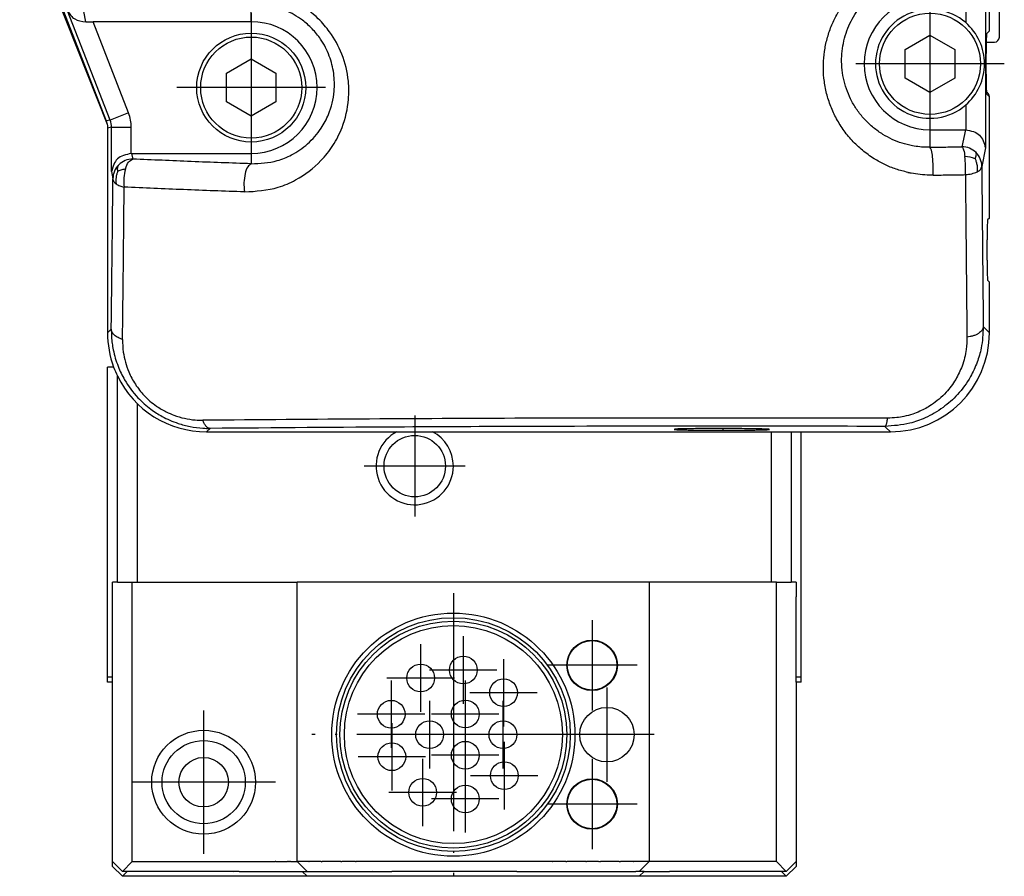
# Model space of a CAD drawing. Header units: millimetres. Extents: x -235 to 4216, y -109 to 485.
# Tile 21 of 39: x 727 to 777, y 169 to 212. Entities that reach past the tile are written whole.
import ezdxf

# ---------------------------------------------------------------- set-up
doc = ezdxf.new("R2010")
doc.units = ezdxf.units.MM
doc.linetypes.add('DOT_CENTER', pattern=[14, 12, -1, 0, -1])
doc.layers.add('1', color=7, linetype='Continuous')

# ---------------------------------------------------------------- blocks, each defined once
blk = doc.blocks.new('CABEZA_Li__15', base_point=(731.37, 168.652))
at = {"color": 7, "linetype": 'Continuous'}
for p, q in [((731.37, 187.35), (731.37, 194.1)), ((731.87, 183.5), (731.87, 193.899)), ((732.87, 192.508), (732.87, 183.5)), ((764.87, 183.5), (764.87, 191.08)), ((765.87, 191.08), (765.87, 183.5)), ((766.37, 187.35), (766.37, 191.08)), ((731.37, 187.102), (731.37, 187.35)), ((766.37, 187.102), (766.37, 187.35)), ((731.37, 178.7), (731.37, 187.102)), ((766.37, 178.7), (766.37, 187.102)), ((731.62, 183), (731.62, 183.252)), ((731.62, 182.752), (731.62, 183)), ((732.62, 169.4), (732.62, 183.252)), ((740.937, 170.358), (740.937, 183.252)), ((758.702, 183.252), (758.702, 170.358)), ((765.12, 169.4), (765.12, 183.252)), ((766.12, 183.252), (766.12, 183)), ((766.12, 183), (766.12, 182.752)), ((731.62, 178.7), (731.62, 182.752)), ((766.12, 178.7), (766.12, 182.752)), ((731.37, 178.452), (731.37, 178.7)), ((731.62, 178.452), (731.37, 178.452)), ((731.62, 178.452), (731.62, 178.7)), ((731.62, 169.8), (731.62, 178.452)), ((766.12, 178.452), (766.12, 178.7)), ((766.12, 178.452), (766.12, 169.8)), ((766.37, 178.452), (766.12, 178.452)), ((766.37, 178.452), (766.37, 178.7)), ((740.937, 169.592), (740.937, 170.358)), ((758.702, 170.358), (758.702, 169.836)), ((731.62, 169.552), (731.62, 169.8)), ((731.62, 169.4), (731.62, 169.552)), ((740.937, 169.4), (740.937, 169.592)), ((758.702, 169.836), (758.702, 169.4)), ((766.12, 169.8), (766.12, 169.552)), ((766.12, 169.552), (766.12, 169.4)), ((731.62, 169.152), (731.62, 169.4)), ((731.62, 169.152), (732.12, 168.652)), ((739.807, 169.394), (739.83, 169.394)), ((739.861, 169.392), (739.83, 169.394)), ((740.495, 169.394), (740.449, 169.392)), ((740.495, 169.394), (740.55, 169.394)), ((740.604, 169.392), (740.55, 169.394)), ((741.507, 169.394), (741.497, 169.392)), ((741.53, 169.394), (741.507, 169.394)), ((741.53, 169.394), (741.545, 169.394)), ((742.149, 169.392), (742.173, 169.389)), ((742.173, 169.389), (742.195, 169.394)), ((742.209, 169.394), (742.195, 169.394)), ((742.232, 169.394), (742.209, 169.394)), ((742.25, 169.394), (742.232, 169.394)), ((743.135, 169.392), (743.189, 169.394)), ((743.245, 169.394), (743.189, 169.394)), ((743.29, 169.392), (743.245, 169.394)), ((743.878, 169.392), (743.909, 169.394)), ((743.932, 169.394), (743.909, 169.394)), ((743.942, 169.392), (743.932, 169.394)), ((753.807, 169.394), (753.83, 169.394)), ((753.861, 169.392), (753.83, 169.394)), ((754.495, 169.394), (754.449, 169.392)), ((754.495, 169.394), (754.55, 169.394)), ((754.604, 169.392), (754.55, 169.394)), ((755.497, 169.392), (755.507, 169.394)), ((755.507, 169.394), (755.53, 169.394)), ((755.545, 169.394), (755.53, 169.394)), ((755.561, 169.392), (755.545, 169.394)), ((756.173, 169.389), (756.149, 169.392)), ((756.173, 169.389), (756.195, 169.394)), ((756.195, 169.394), (756.209, 169.394)), ((756.209, 169.394), (756.232, 169.394)), ((756.232, 169.394), (756.25, 169.394)), ((756.304, 169.392), (756.25, 169.394)), ((757.189, 169.394), (757.245, 169.394)), ((757.29, 169.392), (757.245, 169.394)), ((757.909, 169.394), (757.932, 169.394)), ((765.62, 168.652), (766.12, 169.152)), ((766.12, 169.4), (766.12, 169.152)), ((732.367, 168.9), (732.12, 168.652)), ((741.437, 168.652), (732.12, 168.652)), ((738.02, 168.902), (739.72, 168.902)), ((739.72, 168.902), (741.187, 168.902)), ((741.187, 168.902), (741.437, 168.652)), ((741.187, 168.902), (741.437, 168.9)), ((741.437, 168.9), (742.72, 168.902)), ((758.202, 168.652), (741.437, 168.652)), ((742.72, 168.902), (744.02, 168.902)), ((744.02, 168.902), (745.72, 168.902)), ((752.02, 168.902), (753.72, 168.902)), ((753.72, 168.902), (755.02, 168.902)), ((755.02, 168.902), (758.02, 168.9)), ((758.202, 168.9), (758.02, 168.9)), ((758.452, 168.9), (758.202, 168.9)), ((758.452, 168.9), (758.202, 168.652)), ((765.62, 168.652), (758.202, 168.652)), ((758.452, 168.9), (759.72, 168.902)), ((765.62, 168.652), (765.372, 168.9))]:
    blk.add_line(p, q, dxfattribs=at)
at = {"layer": '1', "color": 2, "linetype": 'DOT_CENTER'}
blk.add_line((737.72, 168.898), (744.72, 168.904), dxfattribs=at)
blk = doc.blocks.new('Perfil_Li-30_M__16', base_point=(726.37, 191.08))
at = {"color": 7, "linetype": 'Continuous'}
for p, q in [((775.87, 211.314), (775.87, 225.85)), ((776.37, 210.996), (776.37, 225.35)), ((726.938, 217.992), (731.302, 206.77)), ((727.641, 215.975), (731.35, 206.609)), ((775.67, 213.891), (775.67, 205.409)), ((738.62, 211.775), (738.62, 212.649)), ((774.67, 212.975), (774.67, 211.728)), ((731.501, 206.807), (729.354, 212.329)), ((730.272, 211.77), (730.181, 212.294)), ((738.62, 211.775), (730.642, 211.775)), ((732.433, 207.17), (730.642, 211.775)), ((775.723, 211.167), (775.87, 211.314)), ((771.62, 210.372), (772.87, 211.093)), ((772.87, 211.093), (774.12, 210.372)), ((775.709, 210.746), (776.12, 210.746)), ((771.62, 208.928), (771.62, 210.372)), ((774.12, 210.372), (774.12, 208.928)), ((775.706, 209.133), (775.706, 210.167)), ((737.37, 209.172), (738.62, 209.893)), ((738.62, 209.893), (739.87, 209.172)), ((737.37, 207.728), (737.37, 209.172)), ((739.87, 209.172), (739.87, 207.728)), ((772.87, 208.207), (771.62, 208.928)), ((774.12, 208.928), (772.87, 208.207)), ((738.62, 207.007), (737.37, 207.728)), ((739.87, 207.728), (738.62, 207.007)), ((775.87, 207.986), (775.723, 208.133)), ((775.87, 207.986), (775.87, 207.996)), ((775.87, 201.868), (775.87, 207.986)), ((774.67, 207.572), (774.67, 206.325)), ((731.501, 206.807), (731.302, 206.77)), ((731.302, 206.77), (731.35, 206.609)), ((732.433, 207.17), (731.501, 206.807)), ((731.35, 206.609), (731.37, 206.512)), ((731.37, 206.512), (731.37, 206.407)), ((731.569, 206.445), (731.37, 206.407)), ((731.37, 206.407), (731.37, 197.1)), ((731.569, 204.209), (731.569, 206.445)), ((731.569, 206.445), (732.569, 206.445)), ((732.569, 205.125), (732.569, 206.445)), ((772.87, 206.325), (772.869, 205.439)), ((772.87, 206.325), (774.655, 206.325)), ((774.655, 206.325), (774.483, 205.467)), ((775.67, 205.409), (775.483, 204.467)), ((732.585, 205.125), (738.62, 205.125)), ((732.585, 205.125), (732.641, 204.846)), ((738.62, 205.125), (738.62, 204.605)), ((731.569, 204.209), (731.641, 203.846)), ((775.87, 201.868), (775.773, 201.771)), ((775.756, 199.735), (775.756, 200.772)), ((775.773, 198.735), (775.87, 198.639)), ((775.87, 196.078), (775.87, 198.639)), ((731.37, 197.1), (731.37, 196.078)), ((731.559, 196.268), (731.37, 196.078)), ((775.559, 196.389), (775.643, 196.305)), ((775.643, 196.305), (775.87, 196.078)), ((770.595, 191.354), (770.644, 191.306)), ((770.644, 191.306), (770.871, 191.08)), ((736.543, 191.253), (736.369, 191.08)), ((736.369, 191.08), (765.87, 191.08)), ((762.416, 191.244), (762.418, 191.16)), ((765.87, 191.08), (766.37, 191.08)), ((766.37, 191.08), (770.871, 191.08))]:
    blk.add_line(p, q, dxfattribs=at)
for centre, radius in [((772.87, 209.65), 2.55), ((738.62, 208.45), 2.75), ((738.62, 208.45), 2.55)]:
    blk.add_circle(centre, radius, dxfattribs=at)
for centre, radius, start, end in [((772.87, 209.65), 3.325, 90, 270), ((772.87, 209.65), 2.75, 49.0911, 180), ((738.62, 208.45), 3.325, 270, 90), ((772.87, 209.65), 2.75, 310.9089, 49.0911), ((776.12, 210.996), 0.25, 270, 0), ((772.87, 209.65), 2.75, 180, 310.9089), ((775.62, 207.996), 0.25, 360, 67.4254), ((730.569, 206.445), 1, 0.0003, 21.2502), ((730.569, 206.445), 2, 0.0002, 21.2503), ((774.483, 204.467), 1, 44.8951, 90), ((732.641, 203.846), 1, 90, 135.1049), ((774.586, 203.529), 1.446, 67.1048, 88.4064), ((769.379, 204.328), 5.286, 357.0601, 7.0123), ((774.483, 204.467), 1, 360, 44.8951), ((732.641, 203.846), 1, 135.1154, 180.0106), ((734.265, 203.749), 2.079, 163.1893, 188.9244), ((736.368, 196.078), 4.999, 180.0044, 200.256), ((770.871, 196.078), 4.998, 270, 0), ((736.368, 196.078), 4.999, 200.256, 205.8449), ((736.368, 196.078), 4.999, 205.8449, 270.0044)]:
    blk.add_arc(centre, radius, start, end, dxfattribs=at)
for points, knots in [([(771.757, 204.171), (771.555, 204.221), (771.154, 204.32), (770.583, 204.557), (770.01, 204.871), (769.452, 205.275), (768.927, 205.772), (768.475, 206.331), (768.105, 206.936), (767.819, 207.576), (767.618, 208.24), (767.503, 208.927), (767.477, 209.609), (767.534, 210.274), (767.666, 210.915), (767.874, 211.534), (768.153, 212.121), (768.498, 212.669), (768.899, 213.164), (769.347, 213.602), (769.831, 213.979), (770.362, 214.305), (770.936, 214.571), (771.544, 214.77), (772.168, 214.898), (772.607, 214.935), (772.849, 214.94), (772.901, 214.941), (772.959, 214.941), (773.001, 214.941), (773.022, 214.94)], [0, 0, 0, 0, 0.623001, 1.238959, 1.850371, 2.578607, 3.297677, 4.012736, 4.728493, 5.420804, 6.111226, 6.804132, 7.504153, 8.151791, 8.803821, 9.463263, 10.104023, 10.749584, 11.401724, 12.011336, 12.623257, 13.237991, 13.878456, 14.516176, 15.151958, 15.78644, 15.833129, 15.879767, 15.942636, 16.005498, 16.005498, 16.005498, 16.005498]), ([(772.869, 205.439), (772.846, 205.438), (772.798, 205.438), (772.627, 205.439), (772.355, 205.455), (771.93, 205.516), (771.46, 205.634), (770.959, 205.828), (770.473, 206.089), (770.012, 206.416), (769.589, 206.812), (769.223, 207.257), (768.923, 207.74), (768.689, 208.252), (768.523, 208.785), (768.426, 209.338), (768.401, 209.887), (768.443, 210.424), (768.547, 210.941), (768.713, 211.442), (768.936, 211.917), (769.213, 212.361), (769.536, 212.763), (769.897, 213.118), (770.288, 213.423), (770.718, 213.688), (771.182, 213.903), (771.674, 214.064), (772.179, 214.166), (772.534, 214.195), (772.73, 214.199), (772.772, 214.199), (772.819, 214.199), (772.853, 214.199), (772.87, 214.199)], [0, 0, 0, 0, 0.071068, 0.142082, 0.515449, 0.887091, 1.429302, 1.964731, 2.495829, 3.078797, 3.655256, 4.228708, 4.802322, 5.357809, 5.913317, 6.471567, 7.035567, 7.55762, 8.083857, 8.616381, 9.133928, 9.655617, 10.183158, 10.67625, 11.171002, 11.66869, 12.187318, 12.70303, 13.217066, 13.730519, 13.76833, 13.806096, 13.85692, 13.907671, 13.907671, 13.907671, 13.907671]), ([(738.275, 203.186), (738.856, 203.222), (739.756, 203.277), (741.077, 203.854), (742.031, 204.572), (742.774, 205.524), (743.301, 206.556), (743.557, 207.677), (743.546, 208.941), (743.264, 210.123), (742.685, 211.176), (741.937, 212.044), (741.136, 212.649), (740.205, 213.086), (739.288, 213.344), (738.618, 213.36), (738.275, 213.368)], [0, 0, 0, 0, 1.726229, 2.676757, 4.284134, 5.250373, 6.276924, 7.740023, 8.64583, 10.052945, 11.335545, 12.209827, 13.479749, 14.308961, 15.286365, 16.311639, 16.311639, 16.311639, 16.311639]), ([(738.62, 204.605), (739.064, 204.627), (739.769, 204.662), (740.727, 205.062), (741.505, 205.592), (742.129, 206.311), (742.606, 207.209), (742.839, 208.163), (742.815, 209.172), (742.588, 210.071), (742.195, 210.828), (741.713, 211.424), (741.131, 211.938), (740.504, 212.296), (739.91, 212.503), (739.477, 212.601), (739.056, 212.654), (738.766, 212.65), (738.62, 212.649)], [0, 0, 0, 0, 1.323084, 2.096683, 3.081037, 4.125339, 4.915825, 6.116231, 7.020437, 7.921302, 8.872816, 9.555285, 10.212039, 11.193414, 11.69568, 12.093386, 12.525658, 12.963665, 12.963665, 12.963665, 12.963665]), ([(729.354, 212.329), (729.459, 212.168), (729.676, 211.837), (730.07, 211.793), (730.272, 211.77)], [0, 0, 0, 0, 0.549418, 1.126972, 1.126972, 1.126972, 1.126972]), ([(730.272, 211.77), (730.333, 211.771), (730.456, 211.774), (730.579, 211.775), (730.642, 211.775)], [0, 0, 0, 0, 0.1812667, 0.3694171, 0.3694171, 0.3694171, 0.3694171]), ([(775.723, 211.167), (775.721, 211.157), (775.716, 211.122), (775.715, 211.046), (775.711, 210.929), (775.709, 210.777), (775.707, 210.594), (775.706, 210.388), (775.706, 210.243), (775.706, 210.167)], [0, 0, 0, 0, 0.030034, 0.107368, 0.226263, 0.380867, 0.565317, 0.773742, 1.000273, 1.000273, 1.000273, 1.000273]), ([(775.706, 209.133), (775.706, 209.057), (775.706, 208.912), (775.707, 208.706), (775.709, 208.523), (775.711, 208.371), (775.715, 208.254), (775.716, 208.178), (775.721, 208.143), (775.723, 208.133)], [0, 0, 0, 0, 0.226531, 0.434957, 0.619406, 0.774011, 0.892906, 0.97024, 1.000273, 1.000273, 1.000273, 1.000273]), ([(774.67, 206.325), (774.937, 206.269), (775.454, 206.159), (775.6, 205.654), (775.67, 205.409)], [0, 0, 0, 0, 0.75246, 1.460842, 1.460842, 1.460842, 1.460842]), ([(772.869, 205.439), (773.139, 205.443), (773.676, 205.45), (774.214, 205.462), (774.483, 205.467)], [0, 0, 0, 0, 0.807628, 1.613408, 1.613408, 1.613408, 1.613408]), ([(773.022, 204.032), (773.027, 204.187), (773.038, 204.494), (773.003, 204.91), (772.979, 205.239), (772.897, 205.389), (772.869, 205.439)], [0, 0, 0, 0, 0.464365, 0.917506, 1.261618, 1.429331, 1.429331, 1.429331, 1.429331]), ([(774.483, 205.467), (774.512, 205.417), (774.598, 205.266), (774.615, 205.091), (774.626, 204.974)], [0, 0, 0, 0, 0.1729682, 0.5185609, 0.5185609, 0.5185609, 0.5185609]), ([(732.569, 205.125), (732.302, 205.069), (731.785, 204.959), (731.639, 204.454), (731.569, 204.209)], [0, 0, 0, 0, 0.75246, 1.460842, 1.460842, 1.460842, 1.460842]), ([(732.274, 204.351), (732.314, 204.476), (732.38, 204.687), (732.566, 204.8), (732.641, 204.846)], [0, 0, 0, 0, 0.3783936, 0.6344592, 0.6344592, 0.6344592, 0.6344592]), ([(738.62, 204.605), (737.612, 204.641), (735.618, 204.712), (733.626, 204.801), (732.641, 204.846)], [0, 0, 0, 0, 3.025881, 5.983319, 5.983319, 5.983319, 5.983319]), ([(775.148, 204.86), (775.16, 204.894), (775.183, 204.958), (775.205, 205.046), (775.212, 205.121), (775.197, 205.157), (775.191, 205.173)], [0, 0, 0, 0, 0.1056958, 0.2056714, 0.2732039, 0.3234683, 0.3234683, 0.3234683, 0.3234683]), ([(775.148, 204.86), (775.167, 204.809), (775.206, 204.7), (775.245, 204.532), (775.261, 204.361), (775.25, 204.252), (775.244, 204.199)], [0, 0, 0, 0, 0.1645949, 0.3482043, 0.5150696, 0.6759814, 0.6759814, 0.6759814, 0.6759814]), ([(731.887, 204.225), (731.869, 204.175), (731.831, 204.072), (731.794, 203.913), (731.78, 203.751), (731.793, 203.647), (731.799, 203.595)], [0, 0, 0, 0, 0.1577146, 0.3302137, 0.4880934, 0.643325, 0.643325, 0.643325, 0.643325]), ([(731.887, 204.225), (731.884, 204.257), (731.878, 204.322), (731.88, 204.412), (731.897, 204.492), (731.921, 204.532), (731.933, 204.552)], [0, 0, 0, 0, 0.0973215, 0.1950517, 0.2704879, 0.3370591, 0.3370591, 0.3370591, 0.3370591]), ([(731.887, 204.225), (731.91, 204.238), (731.965, 204.268), (732.055, 204.305), (732.162, 204.334), (732.235, 204.345), (732.274, 204.351)], [0, 0, 0, 0, 0.0795912, 0.1877098, 0.2915926, 0.4099566, 0.4099566, 0.4099566, 0.4099566]), ([(738.62, 204.605), (738.558, 204.559), (738.395, 204.438), (738.305, 204.076), (738.237, 203.654), (738.262, 203.343), (738.275, 203.186)], [0, 0, 0, 0, 0.22708, 0.594372, 1.055928, 1.523848, 1.523848, 1.523848, 1.523848]), ([(774.658, 204.057), (774.767, 204.068), (774.969, 204.089), (775.157, 204.164), (775.244, 204.199)], [0, 0, 0, 0, 0.3259083, 0.6053738, 0.6053738, 0.6053738, 0.6053738]), ([(775.244, 204.199), (775.311, 204.234), (775.426, 204.294), (775.466, 204.416), (775.483, 204.467)], [0, 0, 0, 0, 0.2143748, 0.3715269, 0.3715269, 0.3715269, 0.3715269]), ([(775.483, 204.467), (775.494, 203.096), (775.516, 200.403), (775.545, 197.711), (775.559, 196.389)], [0, 0, 0, 0, 4.114054, 8.078551, 8.078551, 8.078551, 8.078551]), ([(731.559, 196.268), (731.566, 196.846), (731.578, 197.86), (731.593, 199.094), (731.607, 200.377), (731.623, 201.889), (731.635, 203.181), (731.641, 203.846)], [0, 0, 0, 0, 1.73354, 3.042752, 3.7024, 5.584152, 7.578411, 7.578411, 7.578411, 7.578411]), ([(731.641, 203.846), (731.644, 203.823), (731.649, 203.778), (731.68, 203.715), (731.729, 203.651), (731.773, 203.616), (731.799, 203.595)], [0, 0, 0, 0, 0.0676581, 0.1368462, 0.2072124, 0.3058853, 0.3058853, 0.3058853, 0.3058853]), ([(771.757, 204.171), (771.758, 204.171), (771.761, 204.17), (771.765, 204.169), (771.768, 204.169)], [0, 0, 0, 0, 0.00137507, 0.01100052, 0.01100052, 0.01100052, 0.01100052]), ([(773.022, 204.032), (772.992, 204.032), (772.933, 204.031), (772.717, 204.034), (772.376, 204.054), (772.043, 204.105), (771.84, 204.144), (771.792, 204.16), (771.768, 204.169)], [0, 0, 0, 0, 0.089051, 0.178053, 0.646533, 1.112409, 1.18866, 1.264757, 1.264757, 1.264757, 1.264757]), ([(773.022, 204.032), (773.295, 204.036), (773.84, 204.044), (774.386, 204.053), (774.658, 204.057)], [0, 0, 0, 0, 0.81926, 1.63686, 1.63686, 1.63686, 1.63686]), ([(774.658, 204.057), (774.67, 202.666), (774.693, 199.934), (774.722, 197.202), (774.736, 195.862)], [0, 0, 0, 0, 4.173827, 8.195957, 8.195957, 8.195957, 8.195957]), ([(731.799, 203.595), (731.827, 203.577), (731.885, 203.538), (731.984, 203.494), (732.093, 203.455), (732.17, 203.437), (732.21, 203.427)], [0, 0, 0, 0, 0.0995502, 0.2096466, 0.3232698, 0.4473935, 0.4473935, 0.4473935, 0.4473935]), ([(732.126, 195.745), (732.134, 196.362), (732.149, 197.612), (732.171, 199.498), (732.191, 201.442), (732.204, 202.752), (732.21, 203.427)], [0, 0, 0, 0, 1.852313, 3.750515, 5.659543, 7.682728, 7.682728, 7.682728, 7.682728]), ([(738.275, 203.186), (737.253, 203.223), (735.231, 203.295), (733.209, 203.383), (732.21, 203.427)], [0, 0, 0, 0, 3.069698, 6.069726, 6.069726, 6.069726, 6.069726]), ([(775.773, 201.771), (775.772, 201.761), (775.767, 201.726), (775.766, 201.65), (775.762, 201.534), (775.76, 201.381), (775.758, 201.198), (775.756, 200.992), (775.756, 200.847), (775.756, 200.772)], [0, 0, 0, 0, 0.030034, 0.107368, 0.226263, 0.380867, 0.565317, 0.773742, 1.000273, 1.000273, 1.000273, 1.000273]), ([(775.756, 199.735), (775.756, 199.66), (775.756, 199.515), (775.758, 199.308), (775.76, 199.126), (775.762, 198.973), (775.766, 198.856), (775.767, 198.781), (775.772, 198.745), (775.773, 198.735)], [0, 0, 0, 0, 0.226531, 0.434957, 0.619406, 0.774011, 0.892906, 0.97024, 1.000273, 1.000273, 1.000273, 1.000273]), ([(732.126, 195.745), (732.087, 195.756), (732.009, 195.78), (731.9, 195.829), (731.801, 195.887), (731.716, 195.954), (731.647, 196.028), (731.598, 196.106), (731.566, 196.187), (731.561, 196.241), (731.559, 196.268)], [0, 0, 0, 0, 0.1225287, 0.2425472, 0.3576822, 0.4659994, 0.5663152, 0.6584761, 0.7433402, 0.8225994, 0.8225994, 0.8225994, 0.8225994]), ([(731.559, 196.268), (731.56, 196.137), (731.565, 195.784), (731.655, 195.147), (731.869, 194.41), (732.27, 193.582), (732.824, 192.837), (733.494, 192.244), (734.05, 191.888), (734.516, 191.661), (734.983, 191.481), (735.541, 191.334), (736.084, 191.26), (736.422, 191.255), (736.543, 191.253)], [0, 0, 0, 0, 0.393386, 1.058375, 1.92249, 2.684768, 3.808711, 4.679683, 5.354693, 5.782904, 6.233469, 6.855292, 7.509892, 7.870548, 7.870548, 7.870548, 7.870548]), ([(775.559, 196.389), (775.54, 196.025), (775.509, 195.413), (775.257, 194.566), (774.884, 193.758), (774.312, 192.971), (773.529, 192.266), (772.704, 191.791), (771.715, 191.433), (771.02, 191.384), (770.595, 191.354)], [0, 0, 0, 0, 1.088604, 1.833138, 2.634693, 3.749572, 4.722961, 5.776323, 6.58504, 7.854806, 7.854806, 7.854806, 7.854806]), ([(775.559, 196.389), (775.556, 196.36), (775.548, 196.297), (775.5, 196.207), (775.424, 196.12), (775.32, 196.042), (775.192, 195.974), (775.048, 195.921), (774.895, 195.882), (774.789, 195.868), (774.736, 195.862)], [0, 0, 0, 0, 0.088345, 0.187567, 0.301608, 0.431774, 0.576483, 0.73163, 0.891749, 1.051172, 1.051172, 1.051172, 1.051172]), ([(774.736, 195.862), (774.729, 195.654), (774.712, 195.157), (774.523, 194.428), (774.176, 193.695), (773.669, 193.01), (773.041, 192.471), (772.447, 192.144), (771.977, 191.961), (771.589, 191.856), (771.158, 191.783), (770.876, 191.774), (770.714, 191.769)], [0, 0, 0, 0, 0.623751, 1.488759, 2.234107, 3.045984, 4.026943, 4.6909, 5.072647, 5.537034, 5.89523, 6.381033, 6.381033, 6.381033, 6.381033]), ([(732.126, 195.745), (732.132, 195.531), (732.15, 194.972), (732.374, 194.197), (732.756, 193.469), (733.221, 192.876), (733.76, 192.411), (734.285, 192.1), (734.76, 191.894), (735.248, 191.751), (735.74, 191.673), (736.053, 191.668), (736.183, 191.665)], [0, 0, 0, 0, 0.640953, 1.673205, 2.383925, 3.099552, 3.921155, 4.500953, 4.923444, 5.474156, 6.021654, 6.411897, 6.411897, 6.411897, 6.411897]), ([(770.714, 191.769), (764.802, 191.777), (753.292, 191.792), (741.781, 191.707), (736.183, 191.665)], [0, 0, 0, 0, 17.736435, 34.531426, 34.531426, 34.531426, 34.531426]), ([(736.543, 191.253), (736.525, 191.255), (736.489, 191.259), (736.436, 191.282), (736.384, 191.318), (736.335, 191.367), (736.29, 191.427), (736.248, 191.499), (736.212, 191.579), (736.193, 191.636), (736.183, 191.665)], [0, 0, 0, 0, 0.0523681, 0.1087081, 0.1707596, 0.2395841, 0.315492, 0.3980756, 0.4863837, 0.5790784, 0.5790784, 0.5790784, 0.5790784]), ([(770.595, 191.354), (768.076, 191.359), (762.231, 191.37), (754.149, 191.358), (745.317, 191.323), (739.811, 191.279), (736.543, 191.253)], [0, 0, 0, 0, 7.55862, 17.534606, 24.246936, 34.053232, 34.053232, 34.053232, 34.053232]), ([(770.714, 191.769), (770.712, 191.739), (770.706, 191.683), (770.695, 191.603), (770.681, 191.532), (770.666, 191.471), (770.65, 191.423), (770.634, 191.389), (770.617, 191.365), (770.603, 191.358), (770.595, 191.354)], [0, 0, 0, 0, 0.0882231, 0.1698142, 0.242766, 0.3054361, 0.356648, 0.3959153, 0.4184653, 0.4422493, 0.4422493, 0.4422493, 0.4422493]), ([(760.153, 191.225), (760.111, 191.222), (760.049, 191.217), (759.988, 191.206), (759.968, 191.202)], [0, 0, 0, 0, 0.1260962, 0.1866503, 0.1866503, 0.1866503, 0.1866503]), ([(759.968, 191.202), (759.997, 191.199), (760.055, 191.191), (760.147, 191.185), (760.267, 191.181), (760.443, 191.176), (760.711, 191.171), (761.064, 191.166), (761.407, 191.163), (761.731, 191.161), (762.046, 191.16), (762.285, 191.16), (762.418, 191.16)], [0, 0, 0, 0, 0.08789, 0.17578, 0.275444, 0.446509, 0.705927, 1.079391, 1.506321, 1.732876, 2.05189, 2.450583, 2.450583, 2.450583, 2.450583]), ([(762.319, 191.247), (761.996, 191.246), (761.399, 191.245), (760.735, 191.238), (760.336, 191.23), (760.211, 191.227), (760.153, 191.225)], [0, 0, 0, 0, 0.968893, 1.789679, 1.992224, 2.165388, 2.165388, 2.165388, 2.165388]), ([(764.767, 191.203), (764.752, 191.206), (764.711, 191.212), (764.631, 191.216), (764.518, 191.221), (764.349, 191.226), (764.122, 191.231), (763.833, 191.235), (763.44, 191.24), (762.948, 191.243), (762.559, 191.244), (762.345, 191.244), (762.328, 191.246), (762.319, 191.247)], [0, 0, 0, 0, 0.045149, 0.124809, 0.238522, 0.385731, 0.629823, 0.921216, 1.253936, 1.807819, 2.397963, 2.421947, 2.449144, 2.449144, 2.449144, 2.449144]), ([(762.418, 191.16), (762.546, 191.16), (762.776, 191.16), (763.081, 191.162), (763.417, 191.164), (763.747, 191.167), (764.086, 191.172), (764.32, 191.177), (764.489, 191.182), (764.601, 191.186), (764.687, 191.191), (764.74, 191.199), (764.767, 191.203)], [0, 0, 0, 0, 0.384046, 0.69231, 0.914565, 1.391032, 1.682668, 1.931797, 2.094218, 2.187321, 2.270435, 2.350201, 2.350201, 2.350201, 2.350201])]:
    blk.add_open_spline(points, degree=3, knots=knots, dxfattribs=at)
for points in [[(774.655, 206.325), (774.657, 206.325), (774.662, 206.325), (774.668, 206.325), (774.67, 206.325)], [(732.569, 205.125), (732.571, 205.125), (732.577, 205.125), (732.582, 205.125), (732.585, 205.125)]]:
    blk.add_open_spline(points, degree=3, dxfattribs=at)
at = {"layer": '1', "color": 2, "linetype": 'DOT_CENTER'}
for p, q in [((772.87, 213.4), (772.87, 205.9)), ((738.62, 212.2), (738.62, 204.7)), ((776.62, 209.65), (769.12, 209.65)), ((742.37, 208.45), (734.87, 208.45))]:
    blk.add_line(p, q, dxfattribs=at)
blk = doc.blocks.new('CABEZA_Li_1__17', base_point=(731.37, 168.9))
at = {"color": 7, "linetype": 'Continuous'}
for p, q in [((731.37, 194.1), (731.37, 194.348)), ((731.679, 194.348), (731.37, 194.348)), ((731.37, 187.35), (731.37, 194.1)), ((731.87, 183.5), (731.87, 193.899)), ((732.87, 192.508), (732.87, 183.5)), ((764.87, 183.5), (764.87, 191.08)), ((765.87, 191.08), (765.87, 183.5)), ((766.37, 187.35), (766.37, 191.08)), ((731.37, 187.102), (731.37, 187.35)), ((766.37, 187.102), (766.37, 187.35)), ((731.37, 178.7), (731.37, 187.102)), ((766.37, 178.7), (766.37, 187.102)), ((731.87, 183.5), (731.62, 183.5)), ((731.62, 183.252), (731.62, 183.5)), ((731.87, 183.5), (732.62, 183.5)), ((732.62, 183.5), (732.87, 183.5)), ((732.62, 183.252), (732.62, 183.5)), ((732.87, 183.5), (740.937, 183.5)), ((758.702, 183.5), (740.937, 183.5)), ((740.937, 183.252), (740.937, 183.5)), ((758.702, 183.5), (758.702, 183.252)), ((764.87, 183.5), (758.702, 183.5)), ((765.12, 183.5), (764.87, 183.5)), ((765.12, 183.5), (765.87, 183.5)), ((765.12, 183.252), (765.12, 183.5)), ((766.12, 183.5), (765.87, 183.5)), ((766.12, 183.5), (766.12, 183.252)), ((731.62, 183), (731.62, 183.252)), ((731.62, 182.752), (731.62, 183)), ((732.62, 169.4), (732.62, 183.252)), ((740.937, 170.358), (740.937, 183.252)), ((758.702, 183.252), (758.702, 170.358)), ((765.12, 169.4), (765.12, 183.252)), ((766.12, 183.252), (766.12, 183)), ((766.12, 183), (766.12, 182.752)), ((731.62, 178.7), (731.62, 182.752)), ((766.12, 178.7), (766.12, 182.752)), ((731.62, 178.7), (731.37, 178.7)), ((731.62, 178.452), (731.62, 178.7)), ((731.62, 169.8), (731.62, 178.452)), ((766.12, 178.452), (766.12, 178.7)), ((766.37, 178.7), (766.12, 178.7)), ((766.12, 178.452), (766.12, 169.8)), ((740.937, 169.592), (740.937, 170.358)), ((758.702, 170.358), (758.702, 169.836)), ((731.62, 169.552), (731.62, 169.8)), ((731.62, 169.4), (731.62, 169.552)), ((740.937, 169.4), (740.937, 169.592)), ((758.702, 169.836), (758.702, 169.4)), ((766.12, 169.8), (766.12, 169.552)), ((766.12, 169.552), (766.12, 169.4)), ((731.62, 169.4), (732.12, 168.9)), ((732.62, 169.4), (732.12, 168.9)), ((732.62, 169.4), (739.807, 169.394)), ((739.807, 169.394), (739.83, 169.394)), ((739.861, 169.392), (739.83, 169.394)), ((739.861, 169.392), (740.449, 169.392)), ((740.495, 169.394), (740.449, 169.392)), ((740.495, 169.394), (740.55, 169.394)), ((740.604, 169.392), (740.55, 169.394)), ((740.604, 169.392), (740.937, 169.4)), ((740.937, 169.4), (741.437, 168.9)), ((741.497, 169.392), (740.937, 169.4)), ((741.507, 169.394), (741.497, 169.392)), ((741.53, 169.394), (741.507, 169.394)), ((741.53, 169.394), (741.545, 169.394)), ((742.149, 169.392), (741.545, 169.394)), ((742.149, 169.392), (742.173, 169.389)), ((742.173, 169.389), (742.195, 169.394)), ((742.209, 169.394), (742.195, 169.394)), ((742.232, 169.394), (742.209, 169.394)), ((742.25, 169.394), (742.232, 169.394)), ((743.135, 169.392), (742.25, 169.394)), ((743.135, 169.392), (743.189, 169.394)), ((743.245, 169.394), (743.189, 169.394)), ((743.29, 169.392), (743.245, 169.394)), ((743.878, 169.392), (743.29, 169.392)), ((743.878, 169.392), (743.909, 169.394)), ((743.932, 169.394), (743.909, 169.394)), ((743.942, 169.392), (743.932, 169.394)), ((753.807, 169.394), (743.942, 169.392)), ((753.807, 169.394), (753.83, 169.394)), ((753.861, 169.392), (753.83, 169.394)), ((754.449, 169.392), (753.861, 169.392)), ((754.495, 169.394), (754.449, 169.392)), ((754.495, 169.394), (754.55, 169.394)), ((754.604, 169.392), (754.55, 169.394)), ((755.497, 169.392), (754.604, 169.392)), ((755.497, 169.392), (755.507, 169.394)), ((755.507, 169.394), (755.53, 169.394)), ((755.545, 169.394), (755.53, 169.394)), ((755.561, 169.392), (755.545, 169.394)), ((756.149, 169.392), (755.561, 169.392)), ((756.173, 169.389), (756.149, 169.392)), ((756.173, 169.389), (756.195, 169.394)), ((756.195, 169.394), (756.209, 169.394)), ((756.209, 169.394), (756.232, 169.394)), ((756.232, 169.394), (756.25, 169.394)), ((756.304, 169.392), (756.25, 169.394)), ((757.189, 169.394), (756.304, 169.392)), ((757.189, 169.394), (757.245, 169.394)), ((757.29, 169.392), (757.245, 169.394)), ((757.909, 169.394), (757.29, 169.392)), ((757.909, 169.394), (757.932, 169.394)), ((758.702, 169.4), (757.932, 169.394)), ((758.702, 169.4), (758.202, 168.9)), ((765.12, 169.4), (758.702, 169.4)), ((765.62, 168.9), (765.12, 169.4)), ((765.62, 168.9), (766.12, 169.4)), ((738.02, 168.902), (732.12, 168.9)), ((738.02, 168.902), (739.72, 168.902)), ((739.72, 168.902), (741.187, 168.902)), ((741.187, 168.902), (741.437, 168.9)), ((741.437, 168.9), (742.72, 168.902)), ((742.72, 168.902), (744.02, 168.902)), ((744.02, 168.902), (745.72, 168.902)), ((752.02, 168.902), (745.72, 168.902)), ((752.02, 168.902), (753.72, 168.902)), ((753.72, 168.902), (755.02, 168.902)), ((755.02, 168.902), (758.02, 168.9)), ((758.202, 168.9), (758.02, 168.9)), ((758.452, 168.9), (758.202, 168.9)), ((758.452, 168.9), (759.72, 168.902)), ((765.62, 168.9), (759.72, 168.902))]:
    blk.add_line(p, q, dxfattribs=at)
for centre, radius in [((746.87, 189.35), 1.55), ((748.82, 175.8), 6.133), ((748.82, 175.8), 5.9), ((748.82, 175.8), 5.725), ((748.82, 175.8), 5.5), ((755.82, 179.3), 1.275), ((755.82, 179.3), 1.25), ((747.17, 178.658), 0.7), ((749.32, 179.062), 0.7), ((751.352, 177.916), 0.7), ((745.684, 176.83), 0.7), ((749.42, 176.839), 0.7), ((756.57, 175.8), 1.375), ((747.62, 175.8), 0.7), ((751.32, 175.8), 0.7), ((736.22, 173.4), 2.62), ((736.22, 173.4), 2.1), ((745.714, 174.685), 0.7), ((749.42, 174.761), 0.7), ((736.22, 173.4), 1.25), ((751.39, 173.73), 0.7), ((747.27, 172.887), 0.7), ((755.82, 172.3), 1.275), ((755.82, 172.3), 1.25), ((749.42, 172.555), 0.7)]:
    blk.add_circle(centre, radius, dxfattribs=at)
for start, end in [(117.5093, 0), (0, 62.4907)]:
    blk.add_arc((746.87, 189.35), 1.95, start, end, dxfattribs=at)
at = {"layer": '1', "color": 2, "linetype": 'DOT_CENTER'}
for p, q in [((746.87, 191.9), (746.87, 186.8)), ((749.42, 189.35), (744.32, 189.35)), ((748.82, 182.933), (748.82, 168.667)), ((755.82, 181.575), (755.82, 177.025)), ((747.17, 180.358), (747.17, 176.958)), ((749.32, 180.762), (749.32, 177.362)), ((751.352, 179.616), (751.352, 176.216)), ((751.02, 179.062), (747.62, 179.062)), ((758.095, 179.3), (753.545, 179.3)), ((748.87, 178.658), (745.47, 178.658)), ((745.684, 178.53), (745.684, 175.13)), ((749.42, 178.539), (749.42, 175.139)), ((753.052, 177.916), (749.652, 177.916)), ((756.57, 178.175), (756.57, 173.425)), ((747.62, 177.5), (747.62, 174.1)), ((751.32, 177.5), (751.32, 174.1)), ((736.22, 177.02), (736.22, 169.78)), ((747.384, 176.83), (743.984, 176.83)), ((745.714, 176.385), (745.714, 172.985)), ((751.12, 176.839), (747.72, 176.839)), ((749.42, 176.461), (749.42, 173.061)), ((755.953, 175.8), (741.686, 175.8)), ((749.32, 175.8), (745.92, 175.8)), ((753.02, 175.8), (749.62, 175.8)), ((751.39, 175.43), (751.39, 172.03)), ((758.945, 175.8), (754.195, 175.8)), ((747.414, 174.685), (744.014, 174.685)), ((747.27, 174.587), (747.27, 171.187)), ((751.12, 174.761), (747.72, 174.761)), ((755.82, 174.575), (755.82, 170.025)), ((749.42, 174.255), (749.42, 170.855)), ((739.84, 173.4), (732.6, 173.4)), ((753.09, 173.73), (749.69, 173.73)), ((748.97, 172.887), (745.57, 172.887)), ((751.12, 172.555), (747.72, 172.555)), ((758.095, 172.3), (753.545, 172.3))]:
    blk.add_line(p, q, dxfattribs=at)
blk = doc.blocks.new('Li-30-M__18', base_point=(726.37, 168.652))
for name, p in [('Perfil_Li-30_M__16', (726.37, 191.08)), ('CABEZA_Li_1__17', (731.37, 168.9)), ('CABEZA_Li__15', (731.37, 168.652))]:
    blk.add_blockref(name, p)
blk = doc.blocks.new('D', base_point=(751.371, 212))
blk.add_blockref('Li-30-M__18', (726.37, 168.652))

msp = doc.modelspace()

# ---------------------------------------------------------------- block references
msp.add_blockref('D', (751.371, 212))

doc.saveas('drawing.dxf')
